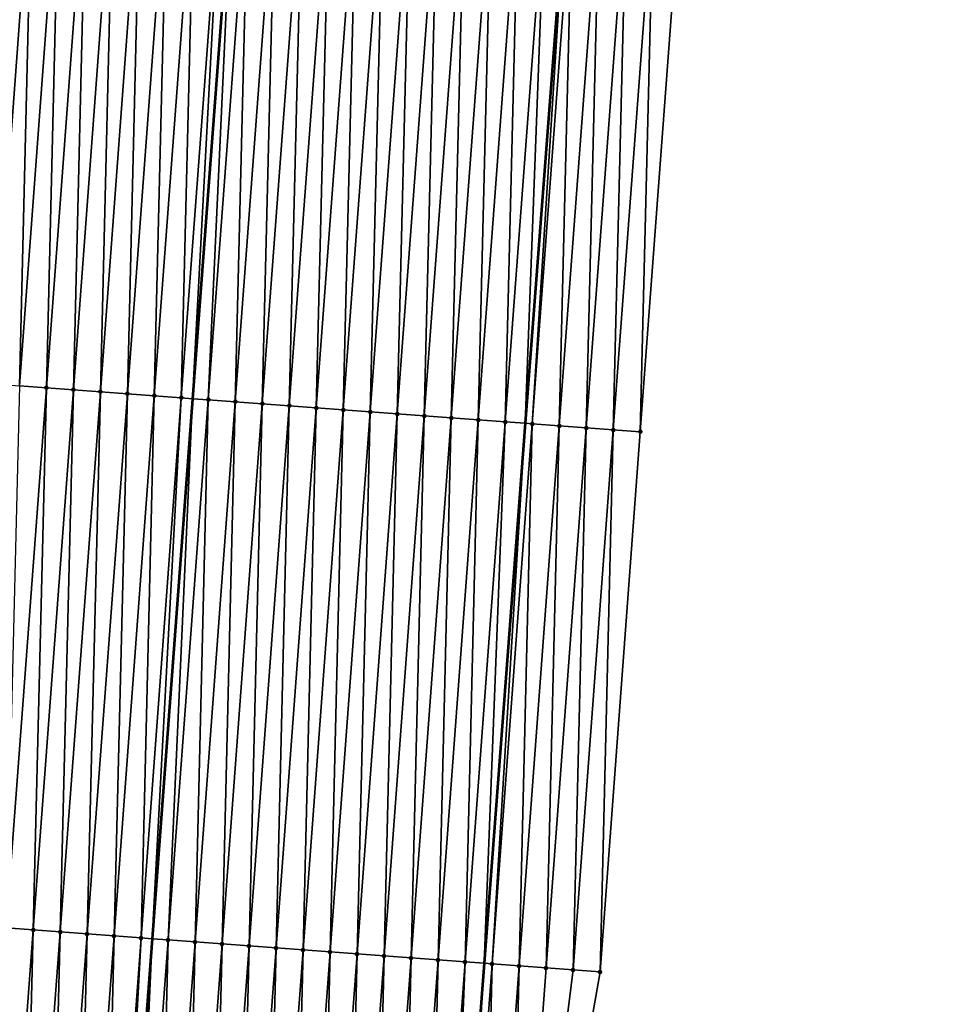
# Model space of a CAD drawing. Header units: feet. Extents: x 2017424 to 2024169, y 808042 to 818730.
# Tile 49 of 256: x 2023531 to 2023566, y 809583 to 809620. Entities that reach past the tile are written whole.
import ezdxf

# ---------------------------------------------------------------- set-up
doc = ezdxf.new("R2010")
doc.units = ezdxf.units.FT
doc.header["$MEASUREMENT"] = 0
for name, color, linetype, lineweight in [('EP_Travel Lane', 172, 'Continuous', 53), ('NB-Road Shots', 141, 'Continuous', 100), ('NB-Road X-Section', 40, 'Continuous', 13), ('STRIPING', 60, 'Continuous', 53)]:
    doc.layers.add(name, color=color, linetype=linetype, lineweight=lineweight)
doc.layers.add('I-77-MM15-17_NB-Surface-BORDER', color=7, linetype='Continuous')
doc.layers.add('I-77-MM15-17_NB-Surface-TIN', color=7, linetype='Continuous')

msp = doc.modelspace()

# ---------------------------------------------------------------- linework, layer by layer
at = {"layer": 'EP_Travel Lane'}
msp.add_polyline3d([(2023564.344225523, 809784.0754850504, 273.449519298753), (2023562.720081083, 809764.1437039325, 273.1328310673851), (2023561.095933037, 809744.211878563, 272.8191086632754), (2023559.471779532, 809724.2799861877, 272.5098920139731), (2023557.847599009, 809704.347762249, 272.2228738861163), (2023556.223407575, 809684.41540441, 271.9448517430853), (2023554.599200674, 809664.482856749, 271.6795406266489), (2023552.974987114, 809644.5502273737, 271.4197278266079), (2023551.416953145, 809624.6386249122, 271.1342594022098), (2023549.895778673, 809604.6987121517, 270.8381818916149), (2023548.374605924, 809584.7588219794, 270.5406711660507), (2023546.853460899, 809564.8192952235, 270.2200974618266), (2023545.332341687, 809544.8801068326, 269.8780512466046), (2023543.811232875, 809524.9410547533, 269.5273546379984)], dxfattribs=at)
at = {"layer": 'I-77-MM15-17_NB-Surface-BORDER', "color": 3, "linetype": 'Continuous', "lineweight": -3}
msp.add_polyline3d([(2023565.676787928, 809783.975177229, 273.4215958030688), (2023564.169498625, 809764.0345633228, 273.1048966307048), (2023562.662212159, 809744.0939869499, 272.785682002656), (2023562.15209215, 809724.0781837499, 272.4566293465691), (2023561.641948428, 809704.0620668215, 272.1485670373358), (2023560.134624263, 809684.1209917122, 271.8627778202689), (2023558.627287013, 809664.179743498, 271.5885714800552), (2023557.119951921, 809644.238523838, 271.3124764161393), (2023555.629185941, 809624.3269966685, 271.013535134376), (2023554.144733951, 809604.3843123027, 270.7198639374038), (2023552.66028692, 809584.441694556, 270.4219659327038), (2023549.181318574, 809564.6470126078, 270.157399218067), (2023547.696918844, 809544.7050303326, 269.8191792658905), (2023546.212537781, 809524.7632988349, 269.4650470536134)], dxfattribs=at)
at = {"layer": 'I-77-MM15-17_NB-Surface-TIN', "color": 128, "linetype": 'Continuous', "lineweight": -3}
for points in [[(2023530.210305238, 809606.1572186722, 271.2672576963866), (2023531.694732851, 809626.0995755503, 271.5817085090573), (2023530.697470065, 809626.1735148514, 271.6001890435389)], [(2023530.210305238, 809606.1572186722, 271.2672576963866), (2023531.207563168, 809606.0832141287, 271.2529169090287), (2023531.694732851, 809626.0995755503, 271.5817085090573)], [(2023531.207563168, 809606.0832141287, 271.2529169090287), (2023532.691989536, 809626.0255542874, 271.5684286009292), (2023531.694732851, 809626.0995755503, 271.5817085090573)], [(2023531.207563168, 809606.0832141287, 271.2529169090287), (2023532.204824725, 809606.0092583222, 271.235483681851), (2023532.691989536, 809626.0255542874, 271.5684286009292)], [(2023532.204824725, 809606.0092583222, 271.235483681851), (2023533.689255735, 809625.9516608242, 271.547039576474), (2023532.691989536, 809626.0255542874, 271.5684286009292)], [(2023532.204824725, 809606.0092583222, 271.235483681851), (2023533.202092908, 809605.935391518, 271.2124031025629), (2023533.689255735, 809625.9516608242, 271.547039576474)], [(2023533.202092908, 809605.935391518, 271.2124031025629), (2023534.686527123, 809625.8778370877, 271.5212263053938), (2023533.689255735, 809625.9516608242, 271.547039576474)], [(2023533.202092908, 809605.935391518, 271.2124031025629), (2023534.199369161, 809605.8616331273, 271.182443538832), (2023534.686527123, 809625.8778370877, 271.5212263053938)], [(2023534.199369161, 809605.8616331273, 271.182443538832), (2023535.683801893, 809625.8040587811, 271.4925304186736), (2023534.686527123, 809625.8778370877, 271.5212263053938)], [(2023534.199369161, 809605.8616331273, 271.182443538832), (2023535.19663838, 809605.7877802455, 271.158479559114), (2023535.683801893, 809625.8040587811, 271.4925304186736)], [(2023535.19663838, 809605.7877802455, 271.158479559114), (2023536.681071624, 809625.7302127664, 271.4681307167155), (2023535.683801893, 809625.8040587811, 271.4925304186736)], [(2023535.19663838, 809605.7877802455, 271.158479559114), (2023536.19390091, 809605.7138374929, 271.1402180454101), (2023536.681071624, 809625.7302127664, 271.4681307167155)], [(2023536.19390091, 809605.7138374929, 271.1402180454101), (2023537.678337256, 809625.6563117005, 271.447224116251), (2023536.681071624, 809625.7302127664, 271.4681307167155)], [(2023537.191162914, 809605.6398876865, 271.1224040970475), (2023537.678337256, 809625.6563117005, 271.447224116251), (2023536.19390091, 809605.7138374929, 271.1402180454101)], [(2023537.191162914, 809605.6398876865, 271.1224040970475), (2023538.675598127, 809625.5823466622, 271.4303766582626), (2023537.678337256, 809625.6563117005, 271.447224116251)], [(2023537.191162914, 809605.6398876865, 271.1224040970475), (2023537.608762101, 809605.6089475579, 271.1133016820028), (2023538.675598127, 809625.5823466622, 271.4303766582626)], [(2023538.675598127, 809625.5823466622, 271.4303766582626), (2023537.608762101, 809605.6089475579, 271.1133016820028), (2023539.107636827, 809625.550297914, 271.4234071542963)], [(2023538.188429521, 809605.5659997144, 271.100666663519), (2023539.107636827, 809625.550297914, 271.4234071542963), (2023537.608762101, 809605.6089475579, 271.1133016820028)], [(2023538.188429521, 809605.5659997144, 271.100666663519), (2023539.672858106, 809625.5083696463, 271.4142891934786), (2023539.107636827, 809625.550297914, 271.4234071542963)], [(2023538.188429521, 809605.5659997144, 271.100666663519), (2023539.185698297, 809605.4921408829, 271.0770802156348), (2023539.672858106, 809625.5083696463, 271.4142891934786)], [(2023539.185698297, 809605.4921408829, 271.0770802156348), (2023540.670129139, 809625.4345411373, 271.3887787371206), (2023539.672858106, 809625.5083696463, 271.4142891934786)], [(2023539.185698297, 809605.4921408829, 271.0770802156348), (2023540.182966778, 809605.4182780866, 271.0537453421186), (2023540.670129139, 809625.4345411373, 271.3887787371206)], [(2023540.182966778, 809605.4182780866, 271.0537453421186), (2023541.667400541, 809625.3607175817, 271.3629539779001), (2023540.670129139, 809625.4345411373, 271.3887787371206)], [(2023540.182966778, 809605.4182780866, 271.0537453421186), (2023541.180234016, 809605.3443985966, 271.0314697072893), (2023541.667400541, 809625.3607175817, 271.3629539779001)], [(2023541.180234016, 809605.3443985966, 271.0314697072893), (2023542.664667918, 809625.2868399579, 271.3405599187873), (2023541.667400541, 809625.3607175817, 271.3629539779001)], [(2023541.180234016, 809605.3443985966, 271.0314697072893), (2023542.177497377, 809605.270467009, 271.0124997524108), (2023542.664667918, 809625.2868399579, 271.3405599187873)], [(2023542.177497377, 809605.270467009, 271.0124997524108), (2023543.661932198, 809625.2129207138, 271.320806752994), (2023542.664667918, 809625.2868399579, 271.3405599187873)], [(2023542.177497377, 809605.270467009, 271.0124997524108), (2023543.174755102, 809605.1964597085, 270.9983339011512), (2023543.661932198, 809625.2129207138, 271.320806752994)], [(2023543.174755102, 809605.1964597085, 270.9983339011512), (2023544.659191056, 809625.138928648, 271.3056742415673), (2023543.661932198, 809625.2129207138, 271.320806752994)], [(2023543.174755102, 809605.1964597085, 270.9983339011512), (2023544.172018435, 809605.1225277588, 270.9793869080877), (2023544.659191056, 809625.138928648, 271.3056742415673)], [(2023544.172018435, 809605.1225277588, 270.9793869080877), (2023545.656456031, 809625.0650187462, 271.2853282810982), (2023544.659191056, 809625.138928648, 271.3056742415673)], [(2023544.172018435, 809605.1225277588, 270.9793869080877), (2023545.169291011, 809605.0487199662, 270.9525619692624), (2023545.656456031, 809625.0650187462, 271.2853282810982)], [(2023545.169291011, 809605.0487199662, 270.9525619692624), (2023546.653729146, 809624.9912182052, 271.2580432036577), (2023545.656456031, 809625.0650187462, 271.2853282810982)], [(2023545.169291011, 809605.0487199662, 270.9525619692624), (2023546.166562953, 809604.974903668, 270.9262767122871), (2023546.653729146, 809624.9912182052, 271.2580432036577)], [(2023546.166562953, 809604.974903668, 270.9262767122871), (2023547.651003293, 809624.917431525, 271.2298786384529), (2023546.653729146, 809624.9912182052, 271.2580432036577)], [(2023546.166562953, 809604.974903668, 270.9262767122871), (2023547.163831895, 809604.9010470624, 270.9025490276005), (2023547.651003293, 809624.917431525, 271.2298786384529)], [(2023547.163831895, 809604.9010470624, 270.9025490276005), (2023548.648272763, 809624.8435820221, 271.2057002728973), (2023547.651003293, 809624.917431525, 271.2298786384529)], [(2023547.163831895, 809604.9010470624, 270.9025490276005), (2023548.161098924, 809604.8271647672, 270.8804513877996), (2023548.648272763, 809624.8435820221, 271.2057002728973)], [(2023548.161098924, 809604.8271647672, 270.8804513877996), (2023549.645540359, 809624.7697073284, 271.1831203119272), (2023548.648272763, 809624.8435820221, 271.2057002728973)], [(2023548.161098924, 809604.8271647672, 270.8804513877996), (2023549.158365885, 809604.7532815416, 270.8584127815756), (2023549.645540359, 809624.7697073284, 271.1831203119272)], [(2023549.158365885, 809604.7532815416, 270.8584127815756), (2023550.642807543, 809624.6958271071, 271.1608910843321), (2023549.645540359, 809624.7697073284, 271.1831203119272)], [(2023549.158365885, 809604.7532815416, 270.8584127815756), (2023549.895778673, 809604.6987121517, 270.8381818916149), (2023550.642807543, 809624.6958271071, 271.1608910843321)], [(2023550.642807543, 809624.6958271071, 271.1608910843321), (2023549.895778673, 809604.6987121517, 270.8381818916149), (2023551.416953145, 809624.6386249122, 271.1342594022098)], [(2023550.155639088, 809604.6794821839, 270.8310526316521), (2023551.416953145, 809624.6386249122, 271.1342594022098), (2023549.895778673, 809604.6987121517, 270.8381818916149)], [(2023550.155639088, 809604.6794821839, 270.8310526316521), (2023551.640088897, 809624.6221372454, 271.1265832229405), (2023551.416953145, 809624.6386249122, 271.1342594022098)], [(2023550.155639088, 809604.6794821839, 270.8310526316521), (2023551.152913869, 809604.6057040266, 270.802347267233), (2023551.640088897, 809624.6221372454, 271.1265832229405)], [(2023551.152913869, 809604.6057040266, 270.802347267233), (2023552.637357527, 809624.5482764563, 271.1031209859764), (2023551.640088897, 809624.6221372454, 271.1265832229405)], [(2023551.152913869, 809604.6057040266, 270.802347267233), (2023552.150186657, 809604.5318990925, 270.7753409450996), (2023552.637357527, 809624.5482764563, 271.1031209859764)], [(2023552.150186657, 809604.5318990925, 270.7753409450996), (2023553.634633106, 809624.4745090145, 271.0737357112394), (2023552.637357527, 809624.5482764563, 271.1031209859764)], [(2023552.150186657, 809604.5318990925, 270.7753409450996), (2023553.147460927, 809604.4581140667, 270.7470714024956), (2023553.634633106, 809624.4745090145, 271.0737357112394)], [(2023553.147460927, 809604.4581140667, 270.7470714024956), (2023554.631909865, 809624.4007574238, 271.0433446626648), (2023553.634633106, 809624.4745090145, 271.0737357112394)], [(2023553.147460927, 809604.4581140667, 270.7470714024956), (2023554.144733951, 809604.3843123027, 270.7198639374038), (2023554.631909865, 809624.4007574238, 271.0433446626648)], [(2023554.144733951, 809604.3843123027, 270.7198639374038), (2023555.629185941, 809624.3269966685, 271.013535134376), (2023554.631909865, 809624.4007574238, 271.0433446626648)], [(2023530.720396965, 809586.0668994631, 270.9211586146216), (2023532.204824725, 809606.0092583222, 271.235483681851), (2023531.207563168, 809606.0832141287, 271.2529169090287)], [(2023530.720396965, 809586.0668994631, 270.9211586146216), (2023531.717664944, 809585.9930299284, 270.8982513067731), (2023532.204824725, 809606.0092583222, 271.235483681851)], [(2023531.717664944, 809585.9930299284, 270.8982513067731), (2023533.202092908, 809605.935391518, 271.2124031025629), (2023532.204824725, 809606.0092583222, 271.235483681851)], [(2023531.717664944, 809585.9930299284, 270.8982513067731), (2023532.71493863, 809585.9192370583, 270.8704795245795), (2023533.202092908, 809605.935391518, 271.2124031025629)], [(2023532.71493863, 809585.9192370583, 270.8704795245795), (2023534.199369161, 809605.8616331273, 271.182443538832), (2023533.202092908, 809605.935391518, 271.2124031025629)], [(2023532.71493863, 809585.9192370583, 270.8704795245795), (2023533.712207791, 809585.845383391, 270.8465654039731), (2023534.199369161, 809605.8616331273, 271.182443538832)], [(2023533.712207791, 809585.845383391, 270.8465654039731), (2023535.19663838, 809605.7877802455, 271.158479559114), (2023534.199369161, 809605.8616331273, 271.182443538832)], [(2023533.712207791, 809585.845383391, 270.8465654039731), (2023534.709468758, 809585.7714196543, 270.8296353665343), (2023535.19663838, 809605.7877802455, 271.158479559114)], [(2023534.709468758, 809585.7714196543, 270.8296353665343), (2023536.19390091, 809605.7138374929, 271.1402180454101), (2023535.19663838, 809605.7877802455, 271.158479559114)], [(2023534.709468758, 809585.7714196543, 270.8296353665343), (2023535.706727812, 809585.697430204, 270.8143368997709), (2023536.19390091, 809605.7138374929, 271.1402180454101)], [(2023535.706727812, 809585.697430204, 270.8143368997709), (2023537.191162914, 809605.6398876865, 271.1224040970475), (2023536.19390091, 809605.7138374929, 271.1402180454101)], [(2023535.706727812, 809585.697430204, 270.8143368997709), (2023536.109885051, 809585.6675663, 270.8051571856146), (2023537.191162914, 809605.6398876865, 271.1224040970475)], [(2023537.191162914, 809605.6398876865, 271.1224040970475), (2023536.109885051, 809585.6675663, 270.8051571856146), (2023537.608762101, 809605.6089475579, 271.1133016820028)], [(2023536.703995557, 809585.6235575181, 270.7916295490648), (2023537.608762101, 809605.6089475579, 271.1133016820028), (2023536.109885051, 809585.6675663, 270.8051571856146)], [(2023536.703995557, 809585.6235575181, 270.7916295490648), (2023538.188429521, 809605.5659997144, 271.100666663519), (2023537.608762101, 809605.6089475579, 271.1133016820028)], [(2023536.703995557, 809585.6235575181, 270.7916295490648), (2023537.701264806, 809585.5497050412, 270.767639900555), (2023538.188429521, 809605.5659997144, 271.100666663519)], [(2023537.701264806, 809585.5497050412, 270.767639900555), (2023539.185698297, 809605.4921408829, 271.0770802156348), (2023538.188429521, 809605.5659997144, 271.100666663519)], [(2023537.701264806, 809585.5497050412, 270.767639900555), (2023538.69853112, 809585.4758131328, 270.7461522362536), (2023539.185698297, 809605.4921408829, 271.0770802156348)], [(2023538.69853112, 809585.4758131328, 270.7461522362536), (2023540.182966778, 809605.4182780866, 271.0537453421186), (2023539.185698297, 809605.4921408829, 271.0770802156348)], [(2023538.69853112, 809585.4758131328, 270.7461522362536), (2023539.695793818, 809585.4018726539, 270.7277464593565), (2023540.182966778, 809605.4182780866, 271.0537453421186)], [(2023539.695793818, 809585.4018726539, 270.7277464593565), (2023541.180234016, 809605.3443985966, 271.0314697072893), (2023540.182966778, 809605.4182780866, 271.0537453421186)], [(2023539.695793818, 809585.4018726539, 270.7277464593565), (2023540.693057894, 809585.3279506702, 270.7081671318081), (2023541.180234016, 809605.3443985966, 271.0314697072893)], [(2023540.693057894, 809585.3279506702, 270.7081671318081), (2023542.177497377, 809605.270467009, 271.0124997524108), (2023541.180234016, 809605.3443985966, 271.0314697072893)], [(2023540.693057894, 809585.3279506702, 270.7081671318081), (2023541.690320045, 809585.254002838, 270.6902279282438), (2023542.177497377, 809605.270467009, 271.0124997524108)], [(2023541.690320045, 809585.254002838, 270.6902279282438), (2023543.174755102, 809605.1964597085, 270.9983339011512), (2023542.177497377, 809605.270467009, 271.0124997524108)], [(2023541.690320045, 809585.254002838, 270.6902279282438), (2023542.687584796, 809585.1800899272, 270.6700729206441), (2023543.174755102, 809605.1964597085, 270.9983339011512)], [(2023542.687584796, 809585.1800899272, 270.6700729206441), (2023544.172018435, 809605.1225277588, 270.9793869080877), (2023543.174755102, 809605.1964597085, 270.9983339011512)], [(2023542.687584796, 809585.1800899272, 270.6700729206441), (2023543.684853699, 809585.1062328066, 270.6463779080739), (2023544.172018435, 809605.1225277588, 270.9793869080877)], [(2023543.684853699, 809585.1062328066, 270.6463779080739), (2023545.169291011, 809605.0487199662, 270.9525619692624), (2023544.172018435, 809605.1225277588, 270.9793869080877)], [(2023543.684853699, 809585.1062328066, 270.6463779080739), (2023544.682121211, 809585.0323569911, 270.6238691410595), (2023545.169291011, 809605.0487199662, 270.9525619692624)], [(2023544.682121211, 809585.0323569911, 270.6238691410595), (2023546.166562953, 809604.974903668, 270.9262767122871), (2023545.169291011, 809605.0487199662, 270.9525619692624)], [(2023544.682121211, 809585.0323569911, 270.6238691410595), (2023545.679389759, 809584.9584950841, 270.6004778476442), (2023546.166562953, 809604.974903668, 270.9262767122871)], [(2023545.679389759, 809584.9584950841, 270.6004778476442), (2023547.163831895, 809604.9010470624, 270.9025490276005), (2023546.166562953, 809604.974903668, 270.9262767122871)], [(2023545.679389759, 809584.9584950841, 270.6004778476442), (2023546.676653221, 809584.8845648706, 270.5814207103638), (2023547.163831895, 809604.9010470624, 270.9025490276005)], [(2023546.676653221, 809584.8845648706, 270.5814207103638), (2023548.161098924, 809604.8271647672, 270.8804513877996), (2023547.163831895, 809604.9010470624, 270.9025490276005)], [(2023546.676653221, 809584.8845648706, 270.5814207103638), (2023547.673918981, 809584.810665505, 270.5604062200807), (2023548.161098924, 809604.8271647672, 270.8804513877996)], [(2023547.673918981, 809584.810665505, 270.5604062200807), (2023549.158365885, 809604.7532815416, 270.8584127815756), (2023548.161098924, 809604.8271647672, 270.8804513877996)], [(2023547.673918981, 809584.810665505, 270.5604062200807), (2023548.374605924, 809584.7588219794, 270.5406711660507), (2023549.158365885, 809604.7532815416, 270.8584127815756)], [(2023549.158365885, 809604.7532815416, 270.8584127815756), (2023548.374605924, 809584.7588219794, 270.5406711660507), (2023549.895778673, 809604.6987121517, 270.8381818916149)], [(2023548.671193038, 809584.7368776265, 270.5323177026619), (2023549.895778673, 809604.6987121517, 270.8381818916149), (2023548.374605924, 809584.7588219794, 270.5406711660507)], [(2023548.671193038, 809584.7368776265, 270.5323177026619), (2023550.155639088, 809604.6794821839, 270.8310526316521), (2023549.895778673, 809604.6987121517, 270.8381818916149)], [(2023548.671193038, 809584.7368776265, 270.5323177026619), (2023549.668467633, 809584.663096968, 270.5037710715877), (2023550.155639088, 809604.6794821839, 270.8310526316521)], [(2023549.668467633, 809584.663096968, 270.5037710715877), (2023551.152913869, 809604.6057040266, 270.802347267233), (2023550.155639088, 809604.6794821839, 270.8310526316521)], [(2023549.668467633, 809584.663096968, 270.5037710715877), (2023550.66573933, 809584.5892773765, 270.4776947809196), (2023551.152913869, 809604.6057040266, 270.802347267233)], [(2023550.66573933, 809584.5892773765, 270.4776947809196), (2023552.150186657, 809604.5318990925, 270.7753409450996), (2023551.152913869, 809604.6057040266, 270.802347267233)], [(2023550.66573933, 809584.5892773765, 270.4776947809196), (2023551.663012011, 809584.5154709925, 270.4507804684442), (2023552.150186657, 809604.5318990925, 270.7753409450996)], [(2023551.663012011, 809584.5154709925, 270.4507804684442), (2023553.147460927, 809604.4581140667, 270.7470714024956), (2023552.150186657, 809604.5318990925, 270.7753409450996)], [(2023551.663012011, 809584.5154709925, 270.4507804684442), (2023552.66028692, 809584.441694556, 270.4219659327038), (2023553.147460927, 809604.4581140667, 270.7470714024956)], [(2023552.66028692, 809584.441694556, 270.4219659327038), (2023554.144733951, 809604.3843123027, 270.7198639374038), (2023553.147460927, 809604.4581140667, 270.7470714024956)], [(2023530.233247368, 809566.0508078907, 270.575244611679), (2023531.717664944, 809585.9930299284, 270.8982513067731), (2023530.720396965, 809586.0668994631, 270.9211586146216)], [(2023530.233247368, 809566.0508078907, 270.575244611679), (2023531.230517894, 809565.9769725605, 270.5501669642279), (2023531.717664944, 809585.9930299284, 270.8982513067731)], [(2023531.230517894, 809565.9769725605, 270.5501669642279), (2023532.71493863, 809585.9192370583, 270.8704795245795), (2023531.717664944, 809585.9930299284, 270.8982513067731)], [(2023531.230517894, 809565.9769725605, 270.5501669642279), (2023532.227786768, 809565.9031150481, 270.5264968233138), (2023532.71493863, 809585.9192370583, 270.8704795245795)], [(2023532.227786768, 809565.9031150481, 270.5264968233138), (2023533.712207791, 809585.845383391, 270.8465654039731), (2023532.71493863, 809585.9192370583, 270.8704795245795)], [(2023532.227786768, 809565.9031150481, 270.5264968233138), (2023533.225049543, 809565.8291755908, 270.508026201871), (2023533.712207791, 809585.845383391, 270.8465654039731)], [(2023533.225049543, 809565.8291755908, 270.508026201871), (2023534.709468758, 809585.7714196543, 270.8296353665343), (2023533.712207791, 809585.845383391, 270.8465654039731)], [(2023533.225049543, 809565.8291755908, 270.508026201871), (2023534.222308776, 809565.7551885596, 270.4925742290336), (2023534.709468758, 809585.7714196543, 270.8296353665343)], [(2023534.222308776, 809565.7551885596, 270.4925742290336), (2023535.706727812, 809585.697430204, 270.8143368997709), (2023534.709468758, 809585.7714196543, 270.8296353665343)], [(2023534.222308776, 809565.7551885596, 270.4925742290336), (2023534.611022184, 809565.7263737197, 270.4850399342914), (2023535.706727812, 809585.697430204, 270.8143368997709)], [(2023535.706727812, 809585.697430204, 270.8143368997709), (2023534.611022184, 809565.7263737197, 270.4850399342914), (2023536.109885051, 809585.6675663, 270.8051571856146)], [(2023535.219572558, 809565.68126264, 270.4732446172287), (2023536.109885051, 809585.6675663, 270.8051571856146), (2023534.611022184, 809565.7263737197, 270.4850399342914)], [(2023535.219572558, 809565.68126264, 270.4732446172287), (2023536.703995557, 809585.6235575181, 270.7916295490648), (2023536.109885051, 809585.6675663, 270.8051571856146)], [(2023535.219572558, 809565.68126264, 270.4732446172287), (2023536.216841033, 809565.6073997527, 270.4499155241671), (2023536.703995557, 809585.6235575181, 270.7916295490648)], [(2023536.216841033, 809565.6073997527, 270.4499155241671), (2023537.701264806, 809585.5497050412, 270.767639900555), (2023536.703995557, 809585.6235575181, 270.7916295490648)], [(2023537.214109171, 809565.5335323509, 270.426872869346), (2023537.701264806, 809585.5497050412, 270.767639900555), (2023536.216841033, 809565.6073997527, 270.4499155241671)], [(2023537.214109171, 809565.5335323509, 270.426872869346), (2023538.69853112, 809585.4758131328, 270.7461522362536), (2023537.701264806, 809585.5497050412, 270.767639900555)], [(2023537.214109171, 809565.5335323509, 270.426872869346), (2023538.211375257, 809565.4596373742, 270.4055798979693), (2023538.69853112, 809585.4758131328, 270.7461522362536)], [(2023538.211375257, 809565.4596373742, 270.4055798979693), (2023539.695793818, 809585.4018726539, 270.7277464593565), (2023538.69853112, 809585.4758131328, 270.7461522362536)], [(2023538.211375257, 809565.4596373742, 270.4055798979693), (2023539.208639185, 809565.3857134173, 270.3861257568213), (2023539.695793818, 809585.4018726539, 270.7277464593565)], [(2023539.208639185, 809565.3857134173, 270.3861257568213), (2023540.693057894, 809585.3279506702, 270.7081671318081), (2023539.695793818, 809585.4018726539, 270.7277464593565)], [(2023539.208639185, 809565.3857134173, 270.3861257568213), (2023540.205900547, 809565.3117549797, 270.3688594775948), (2023540.693057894, 809585.3279506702, 270.7081671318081)], [(2023540.205900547, 809565.3117549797, 270.3688594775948), (2023541.690320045, 809585.254002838, 270.6902279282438), (2023540.693057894, 809585.3279506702, 270.7081671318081)], [(2023540.205900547, 809565.3117549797, 270.3688594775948), (2023541.203165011, 809565.2378382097, 270.3489493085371), (2023541.690320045, 809585.254002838, 270.6902279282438)], [(2023541.203165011, 809565.2378382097, 270.3489493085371), (2023542.687584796, 809585.1800899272, 270.6700729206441), (2023541.690320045, 809585.254002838, 270.6902279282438)], [(2023541.203165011, 809565.2378382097, 270.3489493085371), (2023542.200433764, 809565.1639790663, 270.3253826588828), (2023542.687584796, 809585.1800899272, 270.6700729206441)], [(2023542.200433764, 809565.1639790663, 270.3253826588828), (2023543.684853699, 809585.1062328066, 270.6463779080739), (2023542.687584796, 809585.1800899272, 270.6700729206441)], [(2023542.200433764, 809565.1639790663, 270.3253826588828), (2023543.197702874, 809565.0901247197, 270.3015116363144), (2023543.684853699, 809585.1062328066, 270.6463779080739)], [(2023543.197702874, 809565.0901247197, 270.3015116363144), (2023544.682121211, 809585.0323569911, 270.6238691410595), (2023543.684853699, 809585.1062328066, 270.6463779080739)], [(2023543.197702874, 809565.0901247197, 270.3015116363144), (2023544.194970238, 809565.0162469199, 270.2791287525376), (2023544.682121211, 809585.0323569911, 270.6238691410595)], [(2023544.194970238, 809565.0162469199, 270.2791287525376), (2023545.679389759, 809584.9584950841, 270.6004778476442), (2023544.682121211, 809585.0323569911, 270.6238691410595)], [(2023544.194970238, 809565.0162469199, 270.2791287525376), (2023545.192235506, 809564.9423409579, 270.2585328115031), (2023545.679389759, 809584.9584950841, 270.6004778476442)], [(2023545.192235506, 809564.9423409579, 270.2585328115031), (2023546.676653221, 809584.8845648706, 270.5814207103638), (2023545.679389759, 809584.9584950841, 270.6004778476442)], [(2023545.192235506, 809564.9423409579, 270.2585328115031), (2023546.18950155, 809564.8684454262, 270.2372750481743), (2023546.676653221, 809584.8845648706, 270.5814207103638)], [(2023546.18950155, 809564.8684454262, 270.2372750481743), (2023547.673918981, 809584.810665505, 270.5604062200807), (2023546.676653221, 809584.8845648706, 270.5814207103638)], [(2023546.18950155, 809564.8684454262, 270.2372750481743), (2023546.853460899, 809564.8192952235, 270.2200974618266), (2023547.673918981, 809584.810665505, 270.5604062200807)], [(2023547.673918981, 809584.810665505, 270.5604062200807), (2023546.853460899, 809564.8192952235, 270.2200974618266), (2023548.374605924, 809584.7588219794, 270.5406711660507)], [(2023547.186772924, 809564.7946214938, 270.2114741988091), (2023548.374605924, 809584.7588219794, 270.5406711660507), (2023546.853460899, 809564.8192952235, 270.2200974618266)], [(2023547.186772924, 809564.7946214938, 270.2114741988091), (2023548.671193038, 809584.7368776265, 270.5323177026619), (2023548.374605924, 809584.7588219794, 270.5406711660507)], [(2023547.186772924, 809564.7946214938, 270.2114741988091), (2023548.184046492, 809564.7208270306, 270.1838034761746), (2023548.671193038, 809584.7368776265, 270.5323177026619)], [(2023548.184046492, 809564.7208270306, 270.1838034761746), (2023549.668467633, 809584.663096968, 270.5037710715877), (2023548.671193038, 809584.7368776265, 270.5323177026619)], [(2023548.184046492, 809564.7208270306, 270.1838034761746), (2023549.181318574, 809564.6470126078, 270.157399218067), (2023549.668467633, 809584.663096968, 270.5037710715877)], [(2023549.181318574, 809564.6470126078, 270.157399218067), (2023550.66573933, 809584.5892773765, 270.4776947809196), (2023549.668467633, 809584.663096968, 270.5037710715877)], [(2023549.181318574, 809564.6470126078, 270.157399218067), (2023551.663012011, 809584.5154709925, 270.4507804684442), (2023550.66573933, 809584.5892773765, 270.4776947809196)], [(2023549.181318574, 809564.6470126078, 270.157399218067), (2023552.66028692, 809584.441694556, 270.4219659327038), (2023551.663012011, 809584.5154709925, 270.4507804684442)]]:
    msp.add_3dface(points, dxfattribs=at)
at = {"layer": 'NB-Road Shots', "lineweight": 100}
for p in [(2023532.204824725, 809606.0092583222, 271.235483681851), (2023533.202092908, 809605.935391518, 271.2124031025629), (2023534.199369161, 809605.8616331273, 271.182443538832), (2023535.19663838, 809605.7877802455, 271.158479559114), (2023536.19390091, 809605.7138374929, 271.1402180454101), (2023537.191162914, 809605.6398876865, 271.1224040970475), (2023538.188429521, 809605.5659997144, 271.100666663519), (2023539.185698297, 809605.4921408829, 271.0770802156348), (2023540.182966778, 809605.4182780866, 271.0537453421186), (2023541.180234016, 809605.3443985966, 271.0314697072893), (2023542.177497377, 809605.270467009, 271.0124997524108), (2023543.174755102, 809605.1964597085, 270.9983339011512), (2023544.172018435, 809605.1225277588, 270.9793869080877), (2023545.169291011, 809605.0487199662, 270.9525619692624), (2023546.166562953, 809604.974903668, 270.9262767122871), (2023547.163831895, 809604.9010470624, 270.9025490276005), (2023548.161098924, 809604.8271647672, 270.8804513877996), (2023549.158365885, 809604.7532815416, 270.8584127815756), (2023550.155639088, 809604.6794821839, 270.8310526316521), (2023551.152913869, 809604.6057040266, 270.802347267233), (2023552.150186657, 809604.5318990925, 270.7753409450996), (2023553.147460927, 809604.4581140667, 270.7470714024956), (2023554.144733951, 809604.3843123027, 270.7198639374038), (2023531.717664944, 809585.9930299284, 270.8982513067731), (2023532.71493863, 809585.9192370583, 270.8704795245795), (2023533.712207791, 809585.845383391, 270.8465654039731), (2023534.709468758, 809585.7714196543, 270.8296353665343), (2023535.706727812, 809585.697430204, 270.8143368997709), (2023536.703995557, 809585.6235575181, 270.7916295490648), (2023537.701264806, 809585.5497050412, 270.767639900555), (2023538.69853112, 809585.4758131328, 270.7461522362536), (2023539.695793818, 809585.4018726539, 270.7277464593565), (2023540.693057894, 809585.3279506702, 270.7081671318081), (2023541.690320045, 809585.254002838, 270.6902279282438), (2023542.687584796, 809585.1800899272, 270.6700729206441), (2023543.684853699, 809585.1062328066, 270.6463779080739), (2023544.682121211, 809585.0323569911, 270.6238691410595), (2023545.679389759, 809584.9584950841, 270.6004778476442), (2023546.676653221, 809584.8845648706, 270.5814207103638), (2023547.673918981, 809584.810665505, 270.5604062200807), (2023548.671193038, 809584.7368776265, 270.5323177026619), (2023549.668467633, 809584.663096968, 270.5037710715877), (2023550.66573933, 809584.5892773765, 270.4776947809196), (2023551.663012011, 809584.5154709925, 270.4507804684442), (2023552.66028692, 809584.441694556, 270.4219659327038)]:
    msp.add_point(p, dxfattribs=at)
at = {"layer": 'NB-Road X-Section', "extrusion": (0.07422128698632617, 0.9971165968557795, 0.01580167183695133), "elevation": 957465.0392201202, "flags": 128}
msp.add_lwpolyline([(-1957873.991809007, -14860.6839001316), (-1957872.991809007, -14860.65668926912), (-1957871.991809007, -14860.62841619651), (-1957870.991809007, -14860.6014065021), (-1957869.991809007, -14860.57269755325), (-1957868.991809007, -14860.54533398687), (-1957867.991809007, -14860.52329262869), (-1957866.991809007, -14860.50119222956), (-1957865.991809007, -14860.477461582), (-1957864.991809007, -14860.45117304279), (-1957863.991809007, -14860.42434475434), (-1957862.991809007, -14860.40539539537), (-1957861.991809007, -14860.39122777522), (-1957860.991809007, -14860.37225545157), (-1957859.991809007, -14860.34997703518), (-1957858.991809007, -14860.32663924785), (-1957857.991809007, -14860.30304985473), (-1957856.991809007, -14860.28130970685), (-1957855.991809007, -14860.26349353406), (-1957854.991809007, -14860.24522974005), (-1957853.991809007, -14860.22126276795), (-1957852.991809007, -14860.19129946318), (-1957851.991809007, -14860.16821600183), (-1957850.991809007, -14860.15078059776), (-1957849.991809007, -14860.13643801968), (-1957848.991809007, -14860.11999436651), (-1957847.991809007, -14860.09863988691), (-1957846.991809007, -14860.06420423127), (-1957845.991809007, -14860.04606820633), (-1957845.808314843, -14860.04392002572), (-1957845.783838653, -14860.04389333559), (-1957844.991809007, -14860.05951211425), (-1957843.991809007, -14860.08257179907), (-1957843.701743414, -14860.08993738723), (-1957842.991809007, -14860.10758446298), (-1957841.991809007, -14860.13083106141), (-1957840.991809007, -14860.15455178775), (-1957839.991809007, -14860.17529633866), (-1957838.991809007, -14860.20061671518), (-1957837.991809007, -14860.22911185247), (-1957836.991809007, -14860.25973060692), (-1957835.991809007, -14860.2860647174), (-1957834.991809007, -14860.30639821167), (-1957833.991809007, -14860.32493278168), (-1957832.991809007, -14860.34970102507), (-1957831.991809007, -14860.40191614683), (-1957830.991809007, -14860.43910262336), (-1957829.991809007, -14860.48095964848), (-1957828.991809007, -14860.52864498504), (-1957827.991809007, -14860.56384202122)], dxfattribs=at)
at = {"layer": 'NB-Road X-Section', "extrusion": (0.07422128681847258, 0.997116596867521, 0.01580167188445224), "elevation": 957445.0388899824, "flags": 128}
msp.add_lwpolyline([(-1957873.99197013, -14860.66580271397), (-1957872.991970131, -14860.63698458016), (-1957871.991970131, -14860.61006690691), (-1957870.99197013, -14860.58398736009), (-1957869.991970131, -14860.55543716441), (-1957868.991970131, -14860.52734513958), (-1957867.991970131, -14860.50632802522), (-1957866.991970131, -14860.48726850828), (-1957865.991970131, -14860.463874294), (-1957864.991970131, -14860.44136271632), (-1957863.991970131, -14860.41766474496), (-1957862.991970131, -14860.39750722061), (-1957861.991970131, -14860.37956577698), (-1957860.991970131, -14860.35998400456), (-1957859.991970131, -14860.34157592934), (-1957858.991970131, -14860.32008558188), (-1957857.991970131, -14860.29609293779), (-1957856.991970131, -14860.27338275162), (-1957855.991970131, -14860.25808237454), (-1957854.991970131, -14860.24115022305), (-1957853.991970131, -14860.21723311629), (-1957852.991970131, -14860.18945786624), (-1957851.991970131, -14860.16654769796), (-1957850.991970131, -14860.14754744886), (-1957849.991970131, -14860.13340565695), (-1957848.991970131, -14860.1197474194), (-1957847.991970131, -14860.0993939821), (-1957846.991970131, -14860.06837866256), (-1957845.991970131, -14860.04630982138), (-1957845.760402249, -14860.04432693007), (-1957845.709735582, -14860.04426411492), (-1957845.352783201, -14860.04797482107), (-1957844.991970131, -14860.0566396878), (-1957843.991970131, -14860.08361909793), (-1957842.991970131, -14860.11090455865), (-1957841.991970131, -14860.13700767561), (-1957840.991970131, -14860.16011856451), (-1957839.991970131, -14860.17638816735), (-1957838.991970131, -14860.19675859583), (-1957837.991970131, -14860.22786826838), (-1957836.991970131, -14860.25652447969), (-1957835.991970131, -14860.2793455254), (-1957834.991970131, -14860.29962810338), (-1957833.991970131, -14860.3235095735), (-1957832.991970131, -14860.36480254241), (-1957831.991970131, -14860.41277667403), (-1957830.991970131, -14860.45291666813), (-1957829.991970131, -14860.4937279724), (-1957828.991970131, -14860.53645871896), (-1957828.127735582, -14860.568542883)], dxfattribs=at)
at = {"layer": 'STRIPING'}
msp.add_polyline3d([(2023551.281365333, 809785.0583268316, 273.7536979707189), (2023549.757620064, 809765.1187661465, 273.4497015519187), (2023548.233891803, 809745.1794280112, 273.1307922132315), (2023546.710157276, 809725.2400078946, 272.8173823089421), (2023545.186418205, 809705.3005283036, 272.5079460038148), (2023543.66264318, 809685.3605782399, 272.2300438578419), (2023542.13886328, 809665.4205643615, 271.9564120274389), (2023540.615065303, 809645.4803139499, 271.6986387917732), (2023539.107636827, 809625.550297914, 271.4234071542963), (2023537.608762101, 809605.6089475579, 271.1133016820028), (2023536.109885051, 809585.6675663, 270.8051571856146), (2023534.611022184, 809565.7263737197, 270.4850399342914), (2023533.112183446, 809545.7855021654, 270.1445520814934), (2023531.613350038, 809525.8447015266, 269.7995642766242)], dxfattribs=at)

doc.saveas('drawing.dxf')
